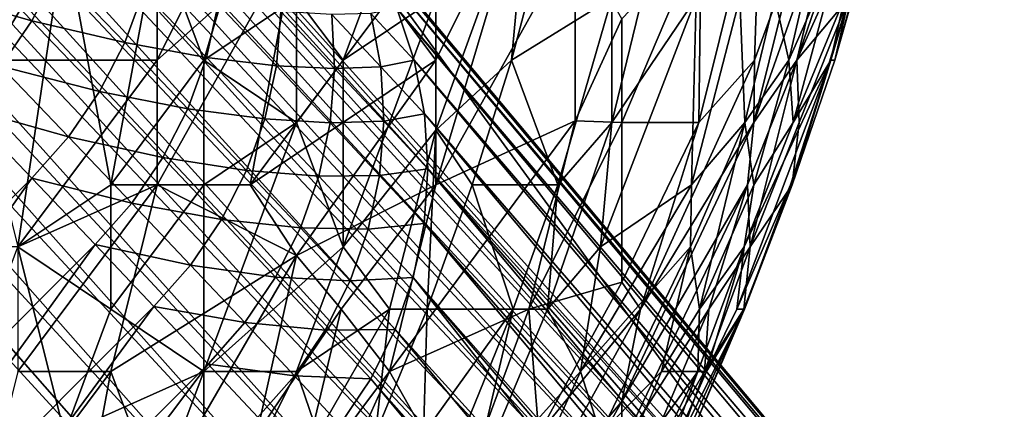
# Model space of a CAD drawing. Extents: x -0.3 to 0.3, y -0.266 to 0.266.
# Tile 249 of 256: x 0.196 to 0.224, y -0.214 to -0.203. Entities that reach past the tile are written whole.
import ezdxf

# ---------------------------------------------------------------- set-up
doc = ezdxf.new("R2010")
doc.units = 0

msp = doc.modelspace()

# ---------------------------------------------------------------- linework, layer by layer
for points in [[(0.213502, -0.217877, 0.004695), (0.166832, -0.168226, 0.503501), (0.168214, -0.168066, 0.504099)], [(0.214927, -0.218055, 0.006), (0.168214, -0.168066, 0.504099), (0.16957, -0.168016, 0.504735)], [(0.213502, -0.217877, 0.004695), (0.168214, -0.168066, 0.504099), (0.214927, -0.218055, 0.006)], [(0.214927, -0.218055, 0.006), (0.16957, -0.168016, 0.504735), (0.216289, -0.21842, 0.007408)], [(0.216289, -0.21842, 0.007408), (0.16957, -0.168016, 0.504735), (0.17089, -0.168103, 0.505409)], [(0.21204, -0.217891, 0.003515), (0.165454, -0.168477, 0.502951), (0.166832, -0.168226, 0.503501)], [(0.21204, -0.217891, 0.003515), (0.166832, -0.168226, 0.503501), (0.213502, -0.217877, 0.004695)], [(0.216289, -0.21842, 0.007408), (0.17089, -0.168103, 0.505409), (0.217565, -0.218967, 0.008894)], [(0.217565, -0.218967, 0.008894), (0.17089, -0.168103, 0.505409), (0.172145, -0.168362, 0.50612)], [(0.217565, -0.218967, 0.008894), (0.172145, -0.168362, 0.50612), (0.218735, -0.219687, 0.010433)], [(0.218735, -0.219687, 0.010433), (0.172145, -0.168362, 0.50612), (0.173286, -0.168987, 0.506917)], [(0.210565, -0.218096, 0.00248), (0.164143, -0.168818, 0.502475), (0.165454, -0.168477, 0.502951)], [(0.210565, -0.218096, 0.00248), (0.165454, -0.168477, 0.502951), (0.21204, -0.217891, 0.003515)], [(0.209523, -0.218315, 0.002352), (0.162965, -0.169318, 0.50212), (0.164143, -0.168818, 0.502475)], [(0.209523, -0.218315, 0.002352), (0.164143, -0.168818, 0.502475), (0.210565, -0.218096, 0.00248)], [(0.218735, -0.219687, 0.010433), (0.173286, -0.168987, 0.506917), (0.219776, -0.220568, 0.012)], [(0.203817, -0.198654, 0.575792), (0.219776, -0.220568, 0.012), (0.173286, -0.168987, 0.506917)], [(0.207522, -0.21902, 0.001701), (0.161897, -0.170006, 0.501883), (0.162965, -0.169318, 0.50212)], [(0.207522, -0.21902, 0.001701), (0.162965, -0.169318, 0.50212), (0.209523, -0.218315, 0.002352)], [(0.206183, -0.219763, 0.00119), (0.160848, -0.170803, 0.501717), (0.161897, -0.170006, 0.501883)], [(0.206183, -0.219763, 0.00119), (0.161897, -0.170006, 0.501883), (0.207522, -0.21902, 0.001701)], [(0.204934, -0.220653, 0.000882), (0.159804, -0.171691, 0.501618), (0.160848, -0.170803, 0.501717)], [(0.204934, -0.220653, 0.000882), (0.160848, -0.170803, 0.501717), (0.206183, -0.219763, 0.00119)], [(0.203784, -0.22168, 0.000778), (0.158778, -0.172636, 0.501583), (0.159804, -0.171691, 0.501618)], [(0.203784, -0.22168, 0.000778), (0.159804, -0.171691, 0.501618), (0.204934, -0.220653, 0.000882)], [(0.203784, -0.22168, 0.000778), (0.150155, -0.180622, 0.501429), (0.158778, -0.172636, 0.501583)], [(0.198523, -0.227063, 0.000882), (0.149184, -0.181615, 0.501468), (0.150155, -0.180622, 0.501429)], [(0.203784, -0.22168, 0.000778), (0.19955, -0.225913, 0.000778), (0.150155, -0.180622, 0.501429)], [(0.198523, -0.227063, 0.000882), (0.150155, -0.180622, 0.501429), (0.19955, -0.225913, 0.000778)], [(0.197633, -0.228312, 0.00119), (0.148301, -0.182669, 0.501586), (0.149184, -0.181615, 0.501468)], [(0.197633, -0.228312, 0.00119), (0.149184, -0.181615, 0.501468), (0.198523, -0.227063, 0.000882)], [(0.19689, -0.229651, 0.001701), (0.147449, -0.18381, 0.501767), (0.148301, -0.182669, 0.501586)], [(0.19689, -0.229651, 0.001701), (0.148301, -0.182669, 0.501586), (0.197633, -0.228312, 0.00119)], [(0.196186, -0.231652, 0.002352), (0.14664, -0.185, 0.502002), (0.147449, -0.18381, 0.501767)], [(0.196186, -0.231652, 0.002352), (0.147449, -0.18381, 0.501767), (0.19689, -0.229651, 0.001701)], [(0.195966, -0.232695, 0.00248), (0.14592, -0.186237, 0.502302), (0.14664, -0.185, 0.502002)], [(0.195966, -0.232695, 0.00248), (0.14664, -0.185, 0.502002), (0.196186, -0.231652, 0.002352)], [(0.195762, -0.23417, 0.003515), (0.145346, -0.187562, 0.502694), (0.14592, -0.186237, 0.502302)], [(0.195762, -0.23417, 0.003515), (0.14592, -0.186237, 0.502302), (0.195966, -0.232695, 0.00248)], [(0.195748, -0.235632, 0.004695), (0.144935, -0.188954, 0.503174), (0.145346, -0.187562, 0.502694)], [(0.195748, -0.235632, 0.004695), (0.145346, -0.187562, 0.502694), (0.195762, -0.23417, 0.003515)], [(0.195925, -0.237056, 0.006), (0.14475, -0.190373, 0.503751), (0.144935, -0.188954, 0.503174)], [(0.195925, -0.237056, 0.006), (0.144935, -0.188954, 0.503174), (0.195748, -0.235632, 0.004695)], [(0.19629, -0.238418, 0.007408), (0.144854, -0.191765, 0.504428), (0.14475, -0.190373, 0.503751)], [(0.19629, -0.238418, 0.007408), (0.14475, -0.190373, 0.503751), (0.195925, -0.237056, 0.006)], [(0.196838, -0.239695, 0.008894), (0.145213, -0.193091, 0.505181), (0.144854, -0.191765, 0.504428)], [(0.196838, -0.239695, 0.008894), (0.144854, -0.191765, 0.504428), (0.19629, -0.238418, 0.007408)], [(0.197558, -0.240864, 0.010433), (0.145862, -0.194323, 0.50601), (0.145213, -0.193091, 0.505181)], [(0.197558, -0.240864, 0.010433), (0.145213, -0.193091, 0.505181), (0.196838, -0.239695, 0.008894)], [(0.198438, -0.241906, 0.012), (0.146752, -0.195429, 0.506885), (0.145862, -0.194323, 0.50601)], [(0.198438, -0.241906, 0.012), (0.145862, -0.194323, 0.50601), (0.197558, -0.240864, 0.010433)], [(0.20354, -0.195143, 0.714916), (0.200898, -0.203988, 0.71501), (0.199576, -0.20045, 0.714132)], [(0.200898, -0.203988, 0.71501), (0.20354, -0.195143, 0.714916), (0.20354, -0.202219, 0.71589)], [(0.146752, -0.195429, 0.506885), (0.198438, -0.241906, 0.012), (0.21361, -0.257078, 0.012)], [(0.146752, -0.195429, 0.506885), (0.21361, -0.257078, 0.012), (0.175262, -0.224776, 0.584312)], [(0.191648, -0.203988, 0.712693), (0.191648, -0.196912, 0.712346), (0.196933, -0.200435, 0.713427)], [(0.194291, -0.203988, 0.772429), (0.199576, -0.196912, 0.772248), (0.194291, -0.198681, 0.773475)], [(0.199576, -0.203988, 0.770607), (0.199576, -0.196912, 0.772248), (0.194291, -0.203988, 0.772429)], [(0.199576, -0.196912, 0.772248), (0.199576, -0.203988, 0.770607), (0.202219, -0.198681, 0.770829)], [(0.20354, -0.20045, 0.769809), (0.202219, -0.198681, 0.770829), (0.199576, -0.203988, 0.770607)], [(0.204842, -0.199822, 0.576015), (0.234948, -0.23574, 0.012), (0.203817, -0.198654, 0.575792)], [(0.203817, -0.198654, 0.575792), (0.234948, -0.23574, 0.012), (0.219776, -0.220568, 0.012)], [(0.207505, -0.203988, 0.766515), (0.210147, -0.198681, 0.766436), (0.206183, -0.202219, 0.767929)], [(0.207505, -0.207526, 0.765116), (0.211469, -0.20045, 0.764782), (0.210147, -0.198681, 0.766436)], [(0.207505, -0.203988, 0.766515), (0.207505, -0.207526, 0.765116), (0.210147, -0.198681, 0.766436)], [(0.210147, -0.198681, 0.719682), (0.209653, -0.203988, 0.720654), (0.207505, -0.205974, 0.719208)], [(0.207505, -0.205974, 0.719208), (0.207505, -0.202219, 0.718247), (0.210147, -0.198681, 0.719682)], [(0.209653, -0.203988, 0.720654), (0.21106, -0.198681, 0.720654), (0.21251, -0.202219, 0.723545)], [(0.21106, -0.198681, 0.720654), (0.209653, -0.203988, 0.720654), (0.210147, -0.198681, 0.719682)], [(0.214989, -0.205757, 0.758234), (0.216754, -0.19867, 0.759679), (0.215053, -0.20045, 0.761125)], [(0.216754, -0.19867, 0.759679), (0.214989, -0.205757, 0.758234), (0.216566, -0.203988, 0.756789)], [(0.219043, -0.198681, 0.755343), (0.216553, -0.205757, 0.755343), (0.217773, -0.203988, 0.753898)], [(0.219043, -0.198681, 0.755343), (0.217865, -0.20045, 0.756789), (0.216553, -0.205757, 0.755343)], [(0.216754, -0.19867, 0.759679), (0.216566, -0.203988, 0.756789), (0.217865, -0.20045, 0.756789)], [(0.217147, -0.202219, 0.733662), (0.218778, -0.198681, 0.736553), (0.217548, -0.203988, 0.736553)], [(0.217548, -0.203988, 0.736553), (0.218778, -0.198681, 0.736553), (0.2191, -0.20045, 0.739444)], [(0.219043, -0.198681, 0.755343), (0.217773, -0.203988, 0.753898), (0.218984, -0.20045, 0.753898)], [(0.218738, -0.203988, 0.74378), (0.220323, -0.198681, 0.745225), (0.218853, -0.203988, 0.746671)], [(0.219127, -0.202219, 0.742335), (0.220323, -0.198681, 0.745225), (0.218738, -0.203988, 0.74378)], [(0.220372, -0.198681, 0.746671), (0.219252, -0.202219, 0.749562), (0.218853, -0.203988, 0.746671)], [(0.220323, -0.198681, 0.745225), (0.220372, -0.198681, 0.746671), (0.218853, -0.203988, 0.746671)], [(0.205704, -0.201114, 0.576234), (0.236072, -0.237025, 0.010433), (0.204842, -0.199822, 0.576015)], [(0.204842, -0.199822, 0.576015), (0.236072, -0.237025, 0.010433), (0.234948, -0.23574, 0.012)], [(0.191648, -0.209295, 0.713083), (0.191648, -0.203988, 0.712693), (0.196933, -0.200435, 0.713427)], [(0.196933, -0.200435, 0.713427), (0.195612, -0.209295, 0.713962), (0.191648, -0.209295, 0.713083)], [(0.195612, -0.209295, 0.713962), (0.196933, -0.200435, 0.713427), (0.198255, -0.207526, 0.71455)], [(0.198255, -0.207526, 0.71455), (0.196933, -0.200435, 0.713427), (0.199576, -0.20045, 0.714132)], [(0.198255, -0.207526, 0.71455), (0.199576, -0.20045, 0.714132), (0.200898, -0.203988, 0.71501)], [(0.199576, -0.207526, 0.769634), (0.20354, -0.20045, 0.769809), (0.199576, -0.203988, 0.770607)], [(0.199576, -0.207526, 0.769634), (0.202219, -0.207526, 0.768361), (0.20354, -0.20045, 0.769809)], [(0.20354, -0.20045, 0.769809), (0.202219, -0.207526, 0.768361), (0.206183, -0.202219, 0.767929)], [(0.20354, -0.202219, 0.71589), (0.206183, -0.20045, 0.716978), (0.204862, -0.203988, 0.716874)], [(0.207505, -0.202219, 0.718247), (0.204862, -0.203988, 0.716874), (0.206183, -0.20045, 0.716978)], [(0.207505, -0.207526, 0.765116), (0.211469, -0.205714, 0.76257), (0.211469, -0.20045, 0.764782)], [(0.211469, -0.205714, 0.76257), (0.21279, -0.202809, 0.76257), (0.211469, -0.20045, 0.764782)], [(0.214913, -0.202219, 0.727881), (0.212506, -0.205757, 0.72499), (0.213801, -0.20045, 0.72499)], [(0.213801, -0.20045, 0.72499), (0.212506, -0.205757, 0.72499), (0.21251, -0.202219, 0.723545)], [(0.21279, -0.205757, 0.761137), (0.214989, -0.205757, 0.758234), (0.215053, -0.20045, 0.761125)], [(0.21279, -0.202809, 0.76257), (0.21279, -0.205757, 0.761137), (0.215053, -0.20045, 0.761125)], [(0.216566, -0.203988, 0.756789), (0.216553, -0.205757, 0.755343), (0.217865, -0.20045, 0.756789)], [(0.2191, -0.20045, 0.739444), (0.217668, -0.205757, 0.739444), (0.217548, -0.203988, 0.736553)], [(0.217668, -0.205757, 0.739444), (0.2191, -0.20045, 0.739444), (0.219127, -0.202219, 0.742335)], [(0.219355, -0.20045, 0.752452), (0.218984, -0.20045, 0.753898), (0.217773, -0.203988, 0.753898)], [(0.219252, -0.202219, 0.749562), (0.219355, -0.20045, 0.752452), (0.217773, -0.203988, 0.753898)], [(0.193083, -0.202038, 0.636202), (0.196009, -0.202867, 0.628713), (0.193972, -0.200751, 0.636083)], [(0.193972, -0.200751, 0.636083), (0.196009, -0.202867, 0.628713), (0.196729, -0.201487, 0.628525)], [(0.206388, -0.20251, 0.576446), (0.237031, -0.238433, 0.008894), (0.205704, -0.201114, 0.576234)], [(0.205704, -0.201114, 0.576234), (0.237031, -0.238433, 0.008894), (0.236072, -0.237025, 0.010433)], [(0.196009, -0.202867, 0.628713), (0.198651, -0.20349, 0.620796), (0.196729, -0.201487, 0.628525)], [(0.196729, -0.201487, 0.628525), (0.198651, -0.20349, 0.620796), (0.199184, -0.202034, 0.620563)], [(0.193083, -0.202038, 0.636202), (0.19512, -0.204155, 0.628832), (0.196009, -0.202867, 0.628713)], [(0.198651, -0.20349, 0.620796), (0.200973, -0.203909, 0.612537), (0.199184, -0.202034, 0.620563)], [(0.199184, -0.202034, 0.620563), (0.200973, -0.203909, 0.612537), (0.201308, -0.2024, 0.612273)], [(0.20354, -0.202219, 0.71589), (0.20354, -0.205757, 0.716491), (0.200898, -0.203988, 0.71501)], [(0.207505, -0.203988, 0.766515), (0.206183, -0.202219, 0.767929), (0.202219, -0.207526, 0.768361)], [(0.20354, -0.205757, 0.716491), (0.20354, -0.202219, 0.71589), (0.204862, -0.203988, 0.716874)], [(0.207505, -0.202219, 0.718247), (0.204862, -0.209295, 0.71809), (0.204862, -0.203988, 0.716874)], [(0.207505, -0.205974, 0.719208), (0.204862, -0.209295, 0.71809), (0.207505, -0.202219, 0.718247)], [(0.210976, -0.207526, 0.723545), (0.209653, -0.203988, 0.720654), (0.21251, -0.202219, 0.723545)], [(0.212506, -0.205757, 0.72499), (0.210976, -0.207526, 0.723545), (0.21251, -0.202219, 0.723545)], [(0.214913, -0.202219, 0.727881), (0.214778, -0.207526, 0.730772), (0.212189, -0.209295, 0.726435)], [(0.212189, -0.209295, 0.726435), (0.212506, -0.205757, 0.72499), (0.214913, -0.202219, 0.727881)], [(0.214778, -0.207526, 0.730772), (0.216151, -0.202219, 0.730772), (0.216297, -0.205757, 0.733662)], [(0.214778, -0.207526, 0.730772), (0.214913, -0.202219, 0.727881), (0.216151, -0.202219, 0.730772)], [(0.216297, -0.205757, 0.733662), (0.216151, -0.202219, 0.730772), (0.217147, -0.202219, 0.733662)], [(0.216297, -0.205757, 0.733662), (0.217147, -0.202219, 0.733662), (0.217548, -0.203988, 0.736553)], [(0.219252, -0.202219, 0.749562), (0.217637, -0.207526, 0.746671), (0.218853, -0.203988, 0.746671)], [(0.217836, -0.205757, 0.751007), (0.217637, -0.207526, 0.746671), (0.219252, -0.202219, 0.749562)], [(0.219127, -0.202219, 0.742335), (0.218738, -0.203988, 0.74378), (0.217668, -0.205757, 0.739444)], [(0.217836, -0.205757, 0.751007), (0.219252, -0.202219, 0.749562), (0.217773, -0.203988, 0.753898)], [(0.200973, -0.203909, 0.612537), (0.202966, -0.204145, 0.603953), (0.201308, -0.2024, 0.612273)], [(0.201308, -0.2024, 0.612273), (0.202966, -0.204145, 0.603953), (0.203096, -0.202609, 0.603672)], [(0.205654, -0.202661, 0.585589), (0.206884, -0.203985, 0.576646), (0.206388, -0.20251, 0.576446)], [(0.206884, -0.203985, 0.576646), (0.237809, -0.239941, 0.007408), (0.206388, -0.20251, 0.576446)], [(0.206388, -0.20251, 0.576446), (0.237809, -0.239941, 0.007408), (0.237031, -0.238433, 0.008894)], [(0.202966, -0.204145, 0.603953), (0.204621, -0.204226, 0.59506), (0.203096, -0.202609, 0.603672)], [(0.203096, -0.202609, 0.603672), (0.204621, -0.204226, 0.59506), (0.204544, -0.202687, 0.594773)], [(0.204544, -0.202687, 0.594773), (0.205938, -0.204176, 0.58587), (0.205654, -0.202661, 0.585589)], [(0.204621, -0.204226, 0.59506), (0.205938, -0.204176, 0.58587), (0.204544, -0.202687, 0.594773)], [(0.205938, -0.204176, 0.58587), (0.206884, -0.203985, 0.576646), (0.205654, -0.202661, 0.585589)], [(0.211469, -0.205714, 0.76257), (0.21279, -0.205757, 0.761137), (0.21279, -0.202809, 0.76257)], [(0.19512, -0.204155, 0.628832), (0.197935, -0.204875, 0.620969), (0.196009, -0.202867, 0.628713)], [(0.196009, -0.202867, 0.628713), (0.197935, -0.204875, 0.620969), (0.198651, -0.20349, 0.620796)], [(0.197935, -0.204875, 0.620969), (0.200445, -0.20537, 0.61275), (0.198651, -0.20349, 0.620796)], [(0.198651, -0.20349, 0.620796), (0.200445, -0.20537, 0.61275), (0.200973, -0.203909, 0.612537)], [(0.200445, -0.20537, 0.61275), (0.202636, -0.205659, 0.604192), (0.200973, -0.203909, 0.612537)], [(0.200973, -0.203909, 0.612537), (0.202636, -0.205659, 0.604192), (0.202966, -0.204145, 0.603953)], [(0.194078, -0.205328, 0.628878), (0.197049, -0.206166, 0.621078), (0.19512, -0.204155, 0.628832)], [(0.195612, -0.209295, 0.770692), (0.199576, -0.203988, 0.770607), (0.194291, -0.203988, 0.772429)], [(0.19512, -0.204155, 0.628832), (0.197049, -0.206166, 0.621078), (0.197935, -0.204875, 0.620969)], [(0.195612, -0.209295, 0.770692), (0.199576, -0.207526, 0.769634), (0.199576, -0.203988, 0.770607)], [(0.200898, -0.207526, 0.715544), (0.198255, -0.207526, 0.71455), (0.200898, -0.203988, 0.71501)], [(0.200898, -0.207526, 0.715544), (0.200898, -0.203988, 0.71501), (0.20354, -0.205757, 0.716491)], [(0.20354, -0.209536, 0.766906), (0.207505, -0.203988, 0.766515), (0.202219, -0.207526, 0.768361)], [(0.202636, -0.205659, 0.604192), (0.204496, -0.205767, 0.595313), (0.202966, -0.204145, 0.603953)], [(0.202966, -0.204145, 0.603953), (0.204496, -0.205767, 0.595313), (0.204621, -0.204226, 0.59506)], [(0.20354, -0.209536, 0.766906), (0.207505, -0.207526, 0.765116), (0.207505, -0.203988, 0.766515)], [(0.204862, -0.209295, 0.71809), (0.20354, -0.205757, 0.716491), (0.204862, -0.203988, 0.716874)], [(0.204496, -0.205767, 0.595313), (0.206021, -0.20572, 0.586126), (0.204621, -0.204226, 0.59506)], [(0.204621, -0.204226, 0.59506), (0.206021, -0.20572, 0.586126), (0.205938, -0.204176, 0.58587)], [(0.205938, -0.204176, 0.58587), (0.207181, -0.205514, 0.576832), (0.206884, -0.203985, 0.576646)], [(0.206021, -0.20572, 0.586126), (0.207181, -0.205514, 0.576832), (0.205938, -0.204176, 0.58587)], [(0.207181, -0.205514, 0.576832), (0.238393, -0.241521, 0.006), (0.206884, -0.203985, 0.576646)], [(0.206884, -0.203985, 0.576646), (0.238393, -0.241521, 0.006), (0.237809, -0.239941, 0.007408)], [(0.209653, -0.203988, 0.720654), (0.208537, -0.207526, 0.720654), (0.207505, -0.205974, 0.719208)], [(0.208537, -0.207526, 0.720654), (0.209653, -0.203988, 0.720654), (0.210976, -0.207526, 0.723545)], [(0.216566, -0.203988, 0.756789), (0.213326, -0.211064, 0.756789), (0.216553, -0.205757, 0.755343)], [(0.214989, -0.205757, 0.758234), (0.213326, -0.211064, 0.756789), (0.216566, -0.203988, 0.756789)], [(0.217594, -0.207526, 0.74378), (0.216065, -0.211064, 0.740889), (0.218738, -0.203988, 0.74378)], [(0.216279, -0.209295, 0.737998), (0.218738, -0.203988, 0.74378), (0.216065, -0.211064, 0.740889)], [(0.217668, -0.205757, 0.739444), (0.218738, -0.203988, 0.74378), (0.216279, -0.209295, 0.737998)], [(0.216553, -0.207526, 0.736553), (0.216297, -0.205757, 0.733662), (0.217548, -0.203988, 0.736553)], [(0.216553, -0.205757, 0.755343), (0.216375, -0.207526, 0.753898), (0.217773, -0.203988, 0.753898)], [(0.216375, -0.207526, 0.753898), (0.216444, -0.209295, 0.751007), (0.217773, -0.203988, 0.753898)], [(0.217836, -0.205757, 0.751007), (0.217773, -0.203988, 0.753898), (0.216444, -0.209295, 0.751007)], [(0.217668, -0.205757, 0.739444), (0.216553, -0.207526, 0.736553), (0.217548, -0.203988, 0.736553)], [(0.217637, -0.207526, 0.746671), (0.217594, -0.207526, 0.74378), (0.218738, -0.203988, 0.74378)], [(0.218738, -0.203988, 0.74378), (0.218853, -0.203988, 0.746671), (0.217637, -0.207526, 0.746671)], [(0.197049, -0.206166, 0.621078), (0.199733, -0.206758, 0.612908), (0.197935, -0.204875, 0.620969)], [(0.197935, -0.204875, 0.620969), (0.199733, -0.206758, 0.612908), (0.200445, -0.20537, 0.61275)], [(0.194078, -0.205328, 0.628878), (0.185209, -0.218138, 0.621122), (0.196008, -0.207339, 0.621122)], [(0.194078, -0.205328, 0.628878), (0.196008, -0.207339, 0.621122), (0.197049, -0.206166, 0.621078)], [(0.199733, -0.206758, 0.612908), (0.202112, -0.207125, 0.604385), (0.200445, -0.20537, 0.61275)], [(0.200445, -0.20537, 0.61275), (0.202112, -0.207125, 0.604385), (0.202636, -0.205659, 0.604192)], [(0.206021, -0.20572, 0.586126), (0.207276, -0.207071, 0.577), (0.207181, -0.205514, 0.576832)], [(0.207276, -0.207071, 0.577), (0.238773, -0.243148, 0.004695), (0.207181, -0.205514, 0.576832)], [(0.207181, -0.205514, 0.576832), (0.238773, -0.243148, 0.004695), (0.238393, -0.241521, 0.006)], [(0.200898, -0.212833, 0.716602), (0.20354, -0.205757, 0.716491), (0.204862, -0.209295, 0.71809)], [(0.20354, -0.205757, 0.716491), (0.200898, -0.212833, 0.716602), (0.200898, -0.207526, 0.715544)], [(0.202112, -0.207125, 0.604385), (0.204171, -0.207286, 0.595528), (0.202636, -0.205659, 0.604192)], [(0.202636, -0.205659, 0.604192), (0.204171, -0.207286, 0.595528), (0.204496, -0.205767, 0.595313)], [(0.204171, -0.207286, 0.595528), (0.2059, -0.207266, 0.586353), (0.204496, -0.205767, 0.595313)], [(0.204496, -0.205767, 0.595313), (0.2059, -0.207266, 0.586353), (0.206021, -0.20572, 0.586126)], [(0.2059, -0.207266, 0.586353), (0.207276, -0.207071, 0.577), (0.206021, -0.20572, 0.586126)], [(0.206183, -0.212833, 0.763614), (0.211469, -0.205714, 0.76257), (0.207505, -0.207526, 0.765116)], [(0.210147, -0.211064, 0.760951), (0.211469, -0.205714, 0.76257), (0.206183, -0.212833, 0.763614)], [(0.210147, -0.211064, 0.760951), (0.21279, -0.205757, 0.761137), (0.211469, -0.205714, 0.76257)], [(0.210147, -0.211064, 0.760951), (0.21279, -0.210301, 0.758234), (0.21279, -0.205757, 0.761137)], [(0.212189, -0.209295, 0.726435), (0.21068, -0.211064, 0.72499), (0.212506, -0.205757, 0.72499)], [(0.21068, -0.211064, 0.72499), (0.210976, -0.207526, 0.723545), (0.212506, -0.205757, 0.72499)], [(0.213326, -0.211064, 0.756789), (0.214989, -0.205757, 0.758234), (0.21279, -0.210301, 0.758234)], [(0.213326, -0.211064, 0.756789), (0.21279, -0.213685, 0.755343), (0.216553, -0.205757, 0.755343)], [(0.216375, -0.207526, 0.753898), (0.216553, -0.205757, 0.755343), (0.21279, -0.213685, 0.755343)], [(0.21279, -0.210301, 0.758234), (0.214989, -0.205757, 0.758234), (0.21279, -0.205757, 0.761137)], [(0.215002, -0.211064, 0.735108), (0.214747, -0.209295, 0.732217), (0.216297, -0.205757, 0.733662)], [(0.214747, -0.209295, 0.732217), (0.214778, -0.207526, 0.730772), (0.216297, -0.205757, 0.733662)], [(0.216297, -0.205757, 0.733662), (0.216553, -0.207526, 0.736553), (0.215002, -0.211064, 0.735108)], [(0.216553, -0.207526, 0.736553), (0.217668, -0.205757, 0.739444), (0.216279, -0.209295, 0.737998)], [(0.217836, -0.205757, 0.751007), (0.216444, -0.209295, 0.751007), (0.217637, -0.207526, 0.746671)], [(0.196008, -0.207339, 0.621122), (0.19885, -0.208051, 0.613008), (0.197049, -0.206166, 0.621078)], [(0.197049, -0.206166, 0.621078), (0.19885, -0.208051, 0.613008), (0.199733, -0.206758, 0.612908)], [(0.206183, -0.211064, 0.719642), (0.204862, -0.209295, 0.71809), (0.207505, -0.205974, 0.719208)], [(0.207256, -0.211064, 0.720654), (0.206183, -0.211064, 0.719642), (0.207505, -0.205974, 0.719208)], [(0.207256, -0.211064, 0.720654), (0.207505, -0.205974, 0.719208), (0.208537, -0.207526, 0.720654)], [(0.19885, -0.208051, 0.613008), (0.201403, -0.208516, 0.604529), (0.199733, -0.206758, 0.612908)], [(0.199733, -0.206758, 0.612908), (0.201403, -0.208516, 0.604529), (0.202112, -0.207125, 0.604385)], [(0.201403, -0.208516, 0.604529), (0.203651, -0.208755, 0.595703), (0.202112, -0.207125, 0.604385)], [(0.202112, -0.207125, 0.604385), (0.203651, -0.208755, 0.595703), (0.204171, -0.207286, 0.595528)], [(0.203651, -0.208755, 0.595703), (0.205579, -0.208788, 0.586546), (0.204171, -0.207286, 0.595528)], [(0.204171, -0.207286, 0.595528), (0.205579, -0.208788, 0.586546), (0.2059, -0.207266, 0.586353)], [(0.205579, -0.208788, 0.586546), (0.207167, -0.208629, 0.577147), (0.2059, -0.207266, 0.586353)], [(0.2059, -0.207266, 0.586353), (0.207167, -0.208629, 0.577147), (0.207276, -0.207071, 0.577)], [(0.207167, -0.208629, 0.577147), (0.238943, -0.244794, 0.003515), (0.207276, -0.207071, 0.577)], [(0.207276, -0.207071, 0.577), (0.238943, -0.244794, 0.003515), (0.238773, -0.243148, 0.004695)], [(0.196008, -0.207339, 0.621122), (0.185209, -0.218138, 0.621122), (0.187096, -0.219939, 0.613049)], [(0.196008, -0.207339, 0.621122), (0.187096, -0.219939, 0.613049), (0.197809, -0.209225, 0.613049)], [(0.195612, -0.209295, 0.770692), (0.195612, -0.212833, 0.769616), (0.199576, -0.207526, 0.769634)], [(0.198255, -0.211064, 0.715051), (0.195612, -0.209295, 0.713962), (0.198255, -0.207526, 0.71455)], [(0.198255, -0.212833, 0.768479), (0.199576, -0.207526, 0.769634), (0.195612, -0.212833, 0.769616)], [(0.196008, -0.207339, 0.621122), (0.197809, -0.209225, 0.613049), (0.19885, -0.208051, 0.613008)], [(0.200898, -0.207526, 0.715544), (0.198255, -0.211064, 0.715051), (0.198255, -0.207526, 0.71455)], [(0.198255, -0.211064, 0.715051), (0.200898, -0.207526, 0.715544), (0.200898, -0.212833, 0.716602)], [(0.198255, -0.212833, 0.768479), (0.20354, -0.209536, 0.766906), (0.199576, -0.207526, 0.769634)], [(0.20354, -0.209536, 0.766906), (0.202219, -0.207526, 0.768361), (0.199576, -0.207526, 0.769634)], [(0.204812, -0.211064, 0.765461), (0.207505, -0.207526, 0.765116), (0.20354, -0.209536, 0.766906)], [(0.204812, -0.211064, 0.765461), (0.206183, -0.212833, 0.763614), (0.207505, -0.207526, 0.765116)], [(0.207256, -0.211064, 0.720654), (0.208537, -0.207526, 0.720654), (0.209701, -0.211064, 0.723545)], [(0.209701, -0.211064, 0.723545), (0.208537, -0.207526, 0.720654), (0.210976, -0.207526, 0.723545)], [(0.21068, -0.211064, 0.72499), (0.209701, -0.211064, 0.723545), (0.210976, -0.207526, 0.723545)], [(0.214747, -0.209295, 0.732217), (0.211615, -0.212833, 0.727881), (0.214778, -0.207526, 0.730772)], [(0.211615, -0.212833, 0.727881), (0.212189, -0.209295, 0.726435), (0.214778, -0.207526, 0.730772)], [(0.21279, -0.214957, 0.753898), (0.216375, -0.207526, 0.753898), (0.21279, -0.213685, 0.755343)], [(0.21279, -0.214957, 0.753898), (0.215266, -0.211064, 0.752452), (0.216375, -0.207526, 0.753898)], [(0.216279, -0.209295, 0.737998), (0.215002, -0.211064, 0.735108), (0.216553, -0.207526, 0.736553)], [(0.216375, -0.207526, 0.753898), (0.215266, -0.211064, 0.752452), (0.216444, -0.209295, 0.751007)], [(0.217594, -0.207526, 0.74378), (0.216284, -0.211064, 0.74378), (0.216065, -0.211064, 0.740889)], [(0.216444, -0.209295, 0.751007), (0.216266, -0.211064, 0.746671), (0.217637, -0.207526, 0.746671)], [(0.216284, -0.211064, 0.74378), (0.217637, -0.207526, 0.746671), (0.216266, -0.211064, 0.746671)], [(0.217594, -0.207526, 0.74378), (0.217637, -0.207526, 0.746671), (0.216284, -0.211064, 0.74378)], [(0.197809, -0.209225, 0.613049), (0.200521, -0.209811, 0.60462), (0.19885, -0.208051, 0.613008)], [(0.19885, -0.208051, 0.613008), (0.200521, -0.209811, 0.60462), (0.201403, -0.208516, 0.604529)], [(0.200521, -0.209811, 0.60462), (0.202944, -0.21015, 0.595833), (0.201403, -0.208516, 0.604529)], [(0.201403, -0.208516, 0.604529), (0.202944, -0.21015, 0.595833), (0.203651, -0.208755, 0.595703)], [(0.205579, -0.208788, 0.586546), (0.206855, -0.210162, 0.577271), (0.207167, -0.208629, 0.577147)], [(0.206855, -0.210162, 0.577271), (0.238899, -0.24643, 0.00248), (0.207167, -0.208629, 0.577147)], [(0.207167, -0.208629, 0.577147), (0.238899, -0.24643, 0.00248), (0.238943, -0.244794, 0.003515)], [(0.202944, -0.21015, 0.595833), (0.205061, -0.21026, 0.586702), (0.203651, -0.208755, 0.595703)], [(0.203651, -0.208755, 0.595703), (0.205061, -0.21026, 0.586702), (0.205579, -0.208788, 0.586546)], [(0.205061, -0.21026, 0.586702), (0.206855, -0.210162, 0.577271), (0.205579, -0.208788, 0.586546)], [(0.197809, -0.209225, 0.613049), (0.187096, -0.219939, 0.613049), (0.188857, -0.221611, 0.604658)], [(0.197809, -0.209225, 0.613049), (0.188857, -0.221611, 0.604658), (0.199482, -0.210986, 0.604658)], [(0.197809, -0.209225, 0.613049), (0.199482, -0.210986, 0.604658), (0.200521, -0.209811, 0.60462)], [(0.192969, -0.216371, 0.714223), (0.195612, -0.209295, 0.713962), (0.196933, -0.214602, 0.715198)], [(0.196933, -0.214602, 0.715198), (0.195612, -0.209295, 0.713962), (0.198255, -0.211064, 0.715051)], [(0.199576, -0.216371, 0.766393), (0.20354, -0.209536, 0.766906), (0.198255, -0.212833, 0.768479)], [(0.202413, -0.214602, 0.765461), (0.20354, -0.209536, 0.766906), (0.199576, -0.216371, 0.766393)], [(0.20354, -0.212833, 0.71817), (0.200898, -0.212833, 0.716602), (0.204862, -0.209295, 0.71809)], [(0.202413, -0.214602, 0.765461), (0.204812, -0.211064, 0.765461), (0.20354, -0.209536, 0.766906)], [(0.206183, -0.211064, 0.719642), (0.20354, -0.212833, 0.71817), (0.204862, -0.209295, 0.71809)], [(0.211615, -0.212833, 0.727881), (0.21068, -0.211064, 0.72499), (0.212189, -0.209295, 0.726435)], [(0.212187, -0.214602, 0.730772), (0.211615, -0.212833, 0.727881), (0.214747, -0.209295, 0.732217)], [(0.213924, -0.212833, 0.733662), (0.212187, -0.214602, 0.730772), (0.214747, -0.209295, 0.732217)], [(0.215002, -0.211064, 0.735108), (0.213924, -0.212833, 0.733662), (0.214747, -0.209295, 0.732217)], [(0.214958, -0.212833, 0.737998), (0.216279, -0.209295, 0.737998), (0.215204, -0.212833, 0.739444)], [(0.214958, -0.212833, 0.737998), (0.215002, -0.211064, 0.735108), (0.216279, -0.209295, 0.737998)], [(0.216444, -0.209295, 0.751007), (0.215149, -0.212833, 0.749562), (0.216266, -0.211064, 0.746671)], [(0.215149, -0.212833, 0.749562), (0.216444, -0.209295, 0.751007), (0.215266, -0.211064, 0.752452)], [(0.215204, -0.212833, 0.739444), (0.216279, -0.209295, 0.737998), (0.216065, -0.211064, 0.740889)], [(0.199482, -0.210986, 0.604658), (0.202064, -0.211446, 0.595916), (0.200521, -0.209811, 0.60462)], [(0.200521, -0.209811, 0.60462), (0.202064, -0.211446, 0.595916), (0.202944, -0.21015, 0.595833)], [(0.202064, -0.211446, 0.595916), (0.204357, -0.211657, 0.586819), (0.202944, -0.21015, 0.595833)], [(0.202944, -0.21015, 0.595833), (0.204357, -0.211657, 0.586819), (0.205061, -0.21026, 0.586702)], [(0.204357, -0.211657, 0.586819), (0.206346, -0.211642, 0.57737), (0.205061, -0.21026, 0.586702)], [(0.205061, -0.21026, 0.586702), (0.206346, -0.211642, 0.57737), (0.206855, -0.210162, 0.577271)], [(0.206855, -0.210162, 0.577271), (0.206346, -0.211642, 0.57737), (0.238071, -0.249634, 0.001709)], [(0.238071, -0.249634, 0.001709), (0.238703, -0.247464, 0.002339), (0.206855, -0.210162, 0.577271)], [(0.206855, -0.210162, 0.577271), (0.238703, -0.247464, 0.002339), (0.238899, -0.24643, 0.00248)], [(0.210433, -0.214602, 0.758234), (0.21279, -0.210301, 0.758234), (0.210147, -0.211064, 0.760951)], [(0.210433, -0.214602, 0.758234), (0.213326, -0.211064, 0.756789), (0.21279, -0.210301, 0.758234)], [(0.199482, -0.210986, 0.604658), (0.188857, -0.221611, 0.604658), (0.190492, -0.223155, 0.595951)], [(0.199482, -0.210986, 0.604658), (0.190492, -0.223155, 0.595951), (0.201025, -0.212622, 0.595951)], [(0.200898, -0.212833, 0.716602), (0.196933, -0.214602, 0.715198), (0.198255, -0.211064, 0.715051)], [(0.199482, -0.210986, 0.604658), (0.201025, -0.212622, 0.595951), (0.202064, -0.211446, 0.595916)], [(0.202413, -0.214602, 0.765461), (0.20354, -0.216371, 0.763823), (0.204812, -0.211064, 0.765461)], [(0.20354, -0.216371, 0.763823), (0.206183, -0.212833, 0.763614), (0.204812, -0.211064, 0.765461)], [(0.204146, -0.214602, 0.719208), (0.20354, -0.212833, 0.71817), (0.206183, -0.211064, 0.719642)], [(0.206183, -0.211064, 0.719642), (0.20579, -0.214602, 0.720654), (0.204146, -0.214602, 0.719208)], [(0.207256, -0.211064, 0.720654), (0.207149, -0.214602, 0.722099), (0.20579, -0.214602, 0.720654)], [(0.20579, -0.214602, 0.720654), (0.206183, -0.211064, 0.719642), (0.207256, -0.211064, 0.720654)], [(0.208184, -0.216371, 0.759679), (0.210147, -0.211064, 0.760951), (0.206183, -0.212833, 0.763614)], [(0.207149, -0.214602, 0.722099), (0.207256, -0.211064, 0.720654), (0.209701, -0.211064, 0.723545)], [(0.207149, -0.214602, 0.722099), (0.209701, -0.211064, 0.723545), (0.208258, -0.214602, 0.723545)], [(0.210147, -0.211064, 0.760951), (0.208184, -0.216371, 0.759679), (0.210433, -0.214602, 0.758234)], [(0.208447, -0.216371, 0.72499), (0.208258, -0.214602, 0.723545), (0.209701, -0.211064, 0.723545)], [(0.208447, -0.216371, 0.72499), (0.21068, -0.211064, 0.72499), (0.211615, -0.212833, 0.727881)], [(0.21068, -0.211064, 0.72499), (0.208447, -0.216371, 0.72499), (0.209701, -0.211064, 0.723545)], [(0.210433, -0.214602, 0.758234), (0.210147, -0.216827, 0.756789), (0.213326, -0.211064, 0.756789)], [(0.21279, -0.213685, 0.755343), (0.213326, -0.211064, 0.756789), (0.210147, -0.216827, 0.756789)], [(0.215266, -0.211064, 0.752452), (0.21279, -0.216928, 0.751007), (0.215149, -0.212833, 0.749562)], [(0.21279, -0.214957, 0.753898), (0.21279, -0.216928, 0.751007), (0.215266, -0.211064, 0.752452)], [(0.216284, -0.211064, 0.74378), (0.213636, -0.216371, 0.739444), (0.215204, -0.212833, 0.739444)], [(0.216284, -0.211064, 0.74378), (0.214774, -0.214602, 0.74378), (0.213636, -0.216371, 0.739444)], [(0.216266, -0.211064, 0.746671), (0.215149, -0.212833, 0.749562), (0.213846, -0.216371, 0.746671)], [(0.214774, -0.214602, 0.74378), (0.216266, -0.211064, 0.746671), (0.213846, -0.216371, 0.746671)], [(0.213924, -0.212833, 0.733662), (0.215002, -0.211064, 0.735108), (0.214958, -0.212833, 0.737998)], [(0.216284, -0.211064, 0.74378), (0.216266, -0.211064, 0.746671), (0.214774, -0.214602, 0.74378)], [(0.216284, -0.211064, 0.74378), (0.215204, -0.212833, 0.739444), (0.216065, -0.211064, 0.740889)], [(0.201025, -0.212622, 0.595951), (0.203479, -0.212955, 0.586895), (0.202064, -0.211446, 0.595916)], [(0.202064, -0.211446, 0.595916), (0.203479, -0.212955, 0.586895), (0.204357, -0.211657, 0.586819)], [(0.203479, -0.212955, 0.586895), (0.205648, -0.213046, 0.577442), (0.204357, -0.211657, 0.586819)], [(0.204357, -0.211657, 0.586819), (0.205648, -0.213046, 0.577442), (0.206346, -0.211642, 0.57737)], [(0.205648, -0.213046, 0.577442), (0.238071, -0.249634, 0.001709), (0.206346, -0.211642, 0.57737)], [(0.201025, -0.212622, 0.595951), (0.190492, -0.223155, 0.595951), (0.192002, -0.22457, 0.586927)], [(0.201025, -0.212622, 0.595951), (0.192002, -0.22457, 0.586927), (0.20244, -0.214132, 0.586927)], [(0.201025, -0.212622, 0.595951), (0.20244, -0.214132, 0.586927), (0.203479, -0.212955, 0.586895)], [(0.198255, -0.212833, 0.768479), (0.195612, -0.212833, 0.769616), (0.194291, -0.21814, 0.768271)], [(0.194291, -0.21814, 0.768271), (0.196933, -0.219909, 0.766289), (0.198255, -0.212833, 0.768479)], [(0.199576, -0.216371, 0.716799), (0.196933, -0.214602, 0.715198), (0.200898, -0.212833, 0.716602)], [(0.196933, -0.219909, 0.766289), (0.199576, -0.216371, 0.766393), (0.198255, -0.212833, 0.768479)], [(0.199576, -0.216371, 0.716799), (0.200898, -0.212833, 0.716602), (0.200898, -0.21814, 0.718124)], [(0.200898, -0.21814, 0.718124), (0.200898, -0.212833, 0.716602), (0.20354, -0.212833, 0.71817)], [(0.20354, -0.212833, 0.71817), (0.204146, -0.214602, 0.719208), (0.200898, -0.21814, 0.718124)], [(0.20354, -0.218709, 0.76257), (0.208184, -0.216371, 0.759679), (0.206183, -0.212833, 0.763614)], [(0.20354, -0.216371, 0.763823), (0.20354, -0.218709, 0.76257), (0.206183, -0.212833, 0.763614)], [(0.209211, -0.21814, 0.727881), (0.208447, -0.216371, 0.72499), (0.211615, -0.212833, 0.727881)], [(0.209211, -0.21814, 0.727881), (0.211615, -0.212833, 0.727881), (0.212187, -0.214602, 0.730772)], [(0.212405, -0.216371, 0.733662), (0.212187, -0.214602, 0.730772), (0.213924, -0.212833, 0.733662)], [(0.213636, -0.216371, 0.739444), (0.212295, -0.21814, 0.736553), (0.214958, -0.212833, 0.737998)], [(0.212295, -0.21814, 0.736553), (0.212405, -0.216371, 0.733662), (0.214958, -0.212833, 0.737998)], [(0.212405, -0.216371, 0.733662), (0.213924, -0.212833, 0.733662), (0.214958, -0.212833, 0.737998)], [(0.213846, -0.216371, 0.746671), (0.215149, -0.212833, 0.749562), (0.21279, -0.216928, 0.751007)], [(0.215204, -0.212833, 0.739444), (0.213636, -0.216371, 0.739444), (0.214958, -0.212833, 0.737998)], [(0.20244, -0.214132, 0.586927), (0.204774, -0.214349, 0.577485), (0.203479, -0.212955, 0.586895)], [(0.203479, -0.212955, 0.586895), (0.204774, -0.214349, 0.577485), (0.205648, -0.213046, 0.577442)], [(0.204774, -0.214349, 0.577485), (0.237407, -0.251041, 0.001196), (0.205648, -0.213046, 0.577442)], [(0.205648, -0.213046, 0.577442), (0.237407, -0.251041, 0.001196), (0.238071, -0.249634, 0.001709)], [(0.210147, -0.216827, 0.756789), (0.211469, -0.216067, 0.755343), (0.21279, -0.213685, 0.755343)], [(0.21279, -0.213685, 0.755343), (0.211469, -0.216067, 0.755343), (0.21279, -0.214957, 0.753898)]]:
    msp.add_3dface(points)

doc.saveas('drawing.dxf')
